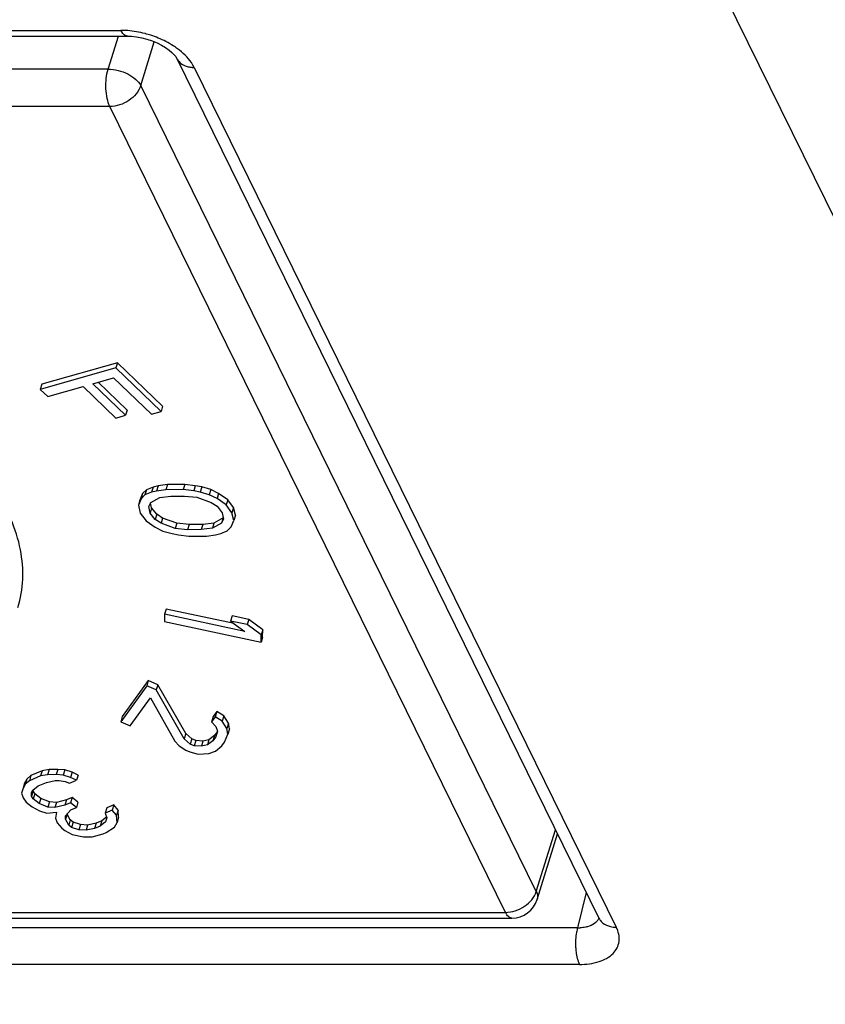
# Model space of a CAD drawing. Header units: millimetres. Extents: x 0 to 420, y 0 to 297.
# Tile 7 of 76: x 132.44 to 136.49, y 43.2 to 48.15. Entities that reach past the tile are written whole.
import ezdxf

# ---------------------------------------------------------------- set-up
doc = ezdxf.new("R2010")
doc.units = ezdxf.units.MM
doc.header["$LTSCALE"] = 23.1
doc.layers.get('0').update_dxf_attribs({"linetype": 'CONTINUOUS'})

msp = doc.modelspace()

# ---------------------------------------------------------------- linework, layer by layer
at = {"color": 9, "linetype": 'CONTINUOUS'}
for p, q in [((146.10432, 27.64267), (128.25646, 64.01278)), ((126.6197, 48.09287), (132.95202, 48.09287)), ((132.88768, 47.89811), (132.93894, 48.06398)), ((133.05117, 47.81523), (133.11933, 48.03582)), ((132.88768, 47.89811), (126.77184, 47.89811)), ((133.31963, 47.9065), (135.43714, 43.59148)), ((135.03597, 43.77062), (133.05117, 47.81523)), ((132.89608, 47.71079), (126.78024, 47.71079)), ((134.88089, 43.66618), (132.89608, 47.71079)), ((135.03597, 43.77062), (135.1319, 44.08104)), ((135.28671, 43.76557), (135.24294, 43.58874)), ((128.76504, 43.66618), (134.88089, 43.66618)), ((135.24294, 43.58874), (128.91063, 43.58874)), ((135.25244, 43.40511), (128.92012, 43.40511))]:
    msp.add_line(p, q, dxfattribs=at)
at = {"color": 7, "linetype": 'CONTINUOUS'}
for p, q in [((126.65198, 48.06398), (132.9843, 48.06398)), ((132.98452, 48.06398), (132.9843, 48.06398)), ((133.23221, 47.95221), (135.34978, 43.63704)), ((132.93409, 46.4248), (132.55504, 46.317)), ((132.93409, 46.4248), (132.92602, 46.39868)), ((133.16117, 46.20616), (132.93409, 46.4248)), ((132.92602, 46.39868), (132.54697, 46.29089)), ((133.1531, 46.18005), (132.92602, 46.39868)), ((132.55504, 46.317), (132.54697, 46.29089)), ((132.58482, 46.25445), (132.76225, 46.30491)), ((132.76225, 46.30491), (132.92625, 46.14701)), ((132.81064, 46.31867), (132.91548, 46.34848)), ((132.97464, 46.16077), (132.81064, 46.31867)), ((132.98271, 46.18688), (132.8378, 46.32639)), ((132.91548, 46.34848), (133.10471, 46.16629)), ((132.54697, 46.29089), (132.58482, 46.25445)), ((133.16117, 46.20616), (133.1531, 46.18005)), ((132.92625, 46.14701), (132.97464, 46.16077)), ((132.98271, 46.18688), (132.97464, 46.16077)), ((133.10471, 46.16629), (133.1531, 46.18005)), ((133.18487, 45.81361), (133.13919, 45.80696)), ((133.18487, 45.81361), (133.1768, 45.7875)), ((133.2729, 45.81392), (133.18487, 45.81361)), ((133.2729, 45.81392), (133.26484, 45.78781)), ((133.32504, 45.80762), (133.2729, 45.81392)), ((133.06075, 45.76776), (133.04755, 45.73528)), ((133.06075, 45.76776), (133.05268, 45.74165)), ((133.07234, 45.76118), (133.05268, 45.74165)), ((133.08041, 45.78729), (133.06075, 45.76776)), ((133.08041, 45.78729), (133.07234, 45.76118)), ((133.10501, 45.77427), (133.07234, 45.76118)), ((133.11308, 45.80038), (133.08041, 45.78729)), ((133.11308, 45.80038), (133.10501, 45.77427)), ((133.13113, 45.78085), (133.10501, 45.77427)), ((133.13919, 45.80696), (133.11308, 45.80038)), ((133.13919, 45.80696), (133.13113, 45.78085)), ((133.1768, 45.7875), (133.13113, 45.78085)), ((133.26484, 45.78781), (133.1768, 45.7875)), ((133.31697, 45.78151), (133.26484, 45.78781)), ((133.32504, 45.80762), (133.31697, 45.78151)), ((133.34954, 45.77514), (133.31697, 45.78151)), ((133.35761, 45.80125), (133.32504, 45.80762)), ((133.35761, 45.80125), (133.34954, 45.77514)), ((133.39512, 45.76233), (133.34954, 45.77514)), ((133.40319, 45.78844), (133.35761, 45.80125)), ((133.40319, 45.78844), (133.39512, 45.76233)), ((133.43415, 45.74301), (133.39512, 45.76233)), ((133.44222, 45.76912), (133.40319, 45.78844)), ((133.44222, 45.76912), (133.43415, 45.74301)), ((133.4877, 45.73685), (133.44222, 45.76912)), ((133.05268, 45.74165), (133.03948, 45.70917)), ((133.04755, 45.73528), (133.03948, 45.70917)), ((133.09161, 45.70287), (133.10149, 45.72236)), ((133.10604, 45.69657), (133.101, 45.72227)), ((133.10149, 45.72236), (133.14727, 45.74847)), ((133.14727, 45.74847), (133.20273, 45.75516)), ((133.20273, 45.75516), (133.27119, 45.7554)), ((133.27119, 45.7554), (133.33311, 45.74914)), ((133.33311, 45.74914), (133.40471, 45.72345)), ((133.40471, 45.72345), (133.43396, 45.70409)), ((133.47964, 45.71074), (133.43415, 45.74301)), ((133.4877, 45.73685), (133.47964, 45.71074)), ((133.50879, 45.67193), (133.47964, 45.71074)), ((133.51685, 45.69804), (133.4877, 45.73685)), ((133.03948, 45.70917), (133.04907, 45.67028)), ((133.04907, 45.67028), (133.07822, 45.63147)), ((133.09797, 45.67046), (133.09161, 45.70287)), ((133.10604, 45.69657), (133.09797, 45.67046)), ((133.1239, 45.63812), (133.09797, 45.67046)), ((133.13197, 45.66423), (133.10604, 45.69657)), ((133.13197, 45.66423), (133.1239, 45.63812)), ((133.16121, 45.64487), (133.13197, 45.66423)), ((133.43396, 45.70409), (133.45988, 45.67175)), ((133.45988, 45.67175), (133.46624, 45.63934)), ((133.51685, 45.69804), (133.50879, 45.67193)), ((133.51837, 45.63304), (133.50879, 45.67193)), ((133.52644, 45.65915), (133.51685, 45.69804)), ((133.07822, 45.63147), (133.1237, 45.5992)), ((133.15314, 45.61876), (133.1239, 45.63812)), ((133.16121, 45.64487), (133.15314, 45.61876)), ((133.22474, 45.59307), (133.15314, 45.61876)), ((133.23281, 45.61918), (133.16121, 45.64487)), ((133.23281, 45.61918), (133.22474, 45.59307)), ((133.29473, 45.61292), (133.23281, 45.61918)), ((133.29473, 45.61292), (133.28666, 45.58681)), ((133.3632, 45.61316), (133.29473, 45.61292)), ((133.3632, 45.61316), (133.35513, 45.58705)), ((133.41866, 45.61985), (133.3632, 45.61316)), ((133.41866, 45.61985), (133.41059, 45.59374)), ((133.45636, 45.61985), (133.41059, 45.59374)), ((133.46443, 45.64596), (133.41866, 45.61985)), ((133.46443, 45.64596), (133.45636, 45.61985)), ((133.46624, 45.63934), (133.45636, 45.61985)), ((133.50517, 45.60056), (133.51837, 45.63304)), ((133.52644, 45.65915), (133.51837, 45.63304)), ((133.1237, 45.5992), (133.16273, 45.57988)), ((133.16273, 45.57988), (133.20831, 45.56707)), ((133.20831, 45.56707), (133.24088, 45.5607)), ((133.28666, 45.58681), (133.22474, 45.59307)), ((133.35513, 45.58705), (133.28666, 45.58681)), ((133.41059, 45.59374), (133.35513, 45.58705)), ((133.42673, 45.56136), (133.45284, 45.56794)), ((133.45284, 45.56794), (133.48551, 45.58103)), ((133.48551, 45.58103), (133.50517, 45.60056)), ((133.24088, 45.5607), (133.29302, 45.5544)), ((133.29302, 45.5544), (133.38105, 45.55471)), ((133.38105, 45.55471), (133.42673, 45.56136)), ((133.17903, 45.1882), (133.17096, 45.16209)), ((133.51987, 45.11521), (133.17903, 45.1882)), ((133.17096, 45.16209), (133.16969, 45.12547)), ((133.16969, 45.12547), (133.65471, 45.02161)), ((133.57342, 45.0759), (133.17096, 45.16209)), ((133.51052, 45.1541), (133.50245, 45.12799)), ((133.50245, 45.12799), (133.57342, 45.0759)), ((133.58501, 45.11031), (133.50245, 45.12799)), ((133.59308, 45.13642), (133.51052, 45.1541)), ((133.59308, 45.13642), (133.58501, 45.11031)), ((133.66405, 45.08433), (133.59308, 45.13642)), ((133.65598, 45.05822), (133.58501, 45.11031)), ((133.66405, 45.08433), (133.65598, 45.05822)), ((133.66278, 45.04772), (133.66405, 45.08433)), ((133.65471, 45.02161), (133.65598, 45.05822)), ((133.66278, 45.04772), (133.65471, 45.02161)), ((133.08925, 44.82944), (132.95871, 44.64918)), ((133.08925, 44.82944), (133.08118, 44.80333)), ((133.13742, 44.80848), (133.08925, 44.82944)), ((133.08118, 44.80333), (132.95064, 44.62307)), ((133.12935, 44.78236), (133.08118, 44.80333)), ((133.13742, 44.80848), (133.12935, 44.78236)), ((133.26869, 44.53734), (133.12935, 44.78236)), ((133.27676, 44.56345), (133.13742, 44.80848)), ((132.99882, 44.6021), (133.10034, 44.74231)), ((133.10034, 44.74231), (133.22166, 44.52488)), ((133.43247, 44.67349), (133.41434, 44.64846)), ((133.43247, 44.67349), (133.4244, 44.64738)), ((133.46739, 44.65171), (133.43247, 44.67349)), ((132.95871, 44.64918), (132.95064, 44.62307)), ((133.41434, 44.64846), (133.40627, 44.62234)), ((133.4244, 44.64738), (133.40627, 44.62234)), ((133.45932, 44.6256), (133.4244, 44.64738)), ((133.46739, 44.65171), (133.45932, 44.6256)), ((133.48335, 44.5888), (133.45932, 44.6256)), ((133.49142, 44.61491), (133.46739, 44.65171)), ((132.95064, 44.62307), (132.99882, 44.6021)), ((133.40627, 44.62234), (133.42793, 44.59975)), ((133.43632, 44.57634), (133.42782, 44.54712)), ((133.42793, 44.59975), (133.43632, 44.57634)), ((133.49142, 44.61491), (133.48335, 44.5888)), ((133.48812, 44.56039), (133.48335, 44.5888)), ((133.49619, 44.5865), (133.48812, 44.56039)), ((133.49619, 44.5865), (133.49142, 44.61491)), ((133.22166, 44.52488), (133.24331, 44.50229)), ((133.27676, 44.56345), (133.26869, 44.53734)), ((133.29998, 44.51056), (133.26869, 44.53734)), ((133.30805, 44.53667), (133.27676, 44.56345)), ((133.30805, 44.53667), (133.29998, 44.51056)), ((133.32732, 44.52828), (133.30805, 44.53667)), ((133.32732, 44.52828), (133.31925, 44.50217)), ((133.36348, 44.52572), (133.32732, 44.52828)), ((133.36348, 44.52572), (133.35541, 44.49961)), ((133.39362, 44.53235), (133.36348, 44.52572)), ((133.39362, 44.53235), (133.38555, 44.50624)), ((133.41332, 44.52709), (133.38555, 44.50624)), ((133.42139, 44.5532), (133.39362, 44.53235)), ((133.42139, 44.5532), (133.41332, 44.52709)), ((133.42782, 44.54712), (133.41332, 44.52709)), ((133.43509, 44.57212), (133.42139, 44.5532)), ((133.47237, 44.52114), (133.48812, 44.56039)), ((133.24331, 44.50229), (133.27822, 44.48051)), ((133.27822, 44.48051), (133.29749, 44.47213)), ((133.31925, 44.50217), (133.29998, 44.51056)), ((133.35541, 44.49961), (133.31925, 44.50217)), ((133.38555, 44.50624), (133.35541, 44.49961)), ((133.3927, 44.46362), (133.42648, 44.47526)), ((133.42648, 44.47526), (133.45787, 44.50112)), ((133.45787, 44.50112), (133.47237, 44.52114)), ((133.29749, 44.47213), (133.33966, 44.46036)), ((133.33966, 44.46036), (133.3927, 44.46362)), ((132.5567, 44.37697), (132.50071, 44.35277)), ((132.5567, 44.37697), (132.54863, 44.35086)), ((132.59214, 44.38322), (132.5567, 44.37697)), ((132.59214, 44.38322), (132.58407, 44.35711)), ((132.63503, 44.38363), (132.59214, 44.38322)), ((132.63503, 44.38363), (132.62696, 44.35752)), ((132.67092, 44.38101), (132.63503, 44.38363)), ((132.67092, 44.38101), (132.66285, 44.3549)), ((132.70725, 44.36952), (132.67092, 44.38101)), ((132.48016, 44.33482), (132.46706, 44.31103)), ((132.48016, 44.33482), (132.47209, 44.30871)), ((132.50071, 44.35277), (132.48016, 44.33482)), ((132.50071, 44.35277), (132.49264, 44.32666)), ((132.54863, 44.35086), (132.49264, 44.32666)), ((132.58407, 44.35711), (132.54863, 44.35086)), ((132.57887, 44.3186), (132.6213, 44.32788)), ((132.62696, 44.35752), (132.58407, 44.35711)), ((132.6213, 44.32788), (132.64275, 44.32808)), ((132.66285, 44.3549), (132.62696, 44.35752)), ((132.64275, 44.32808), (132.67164, 44.32244)), ((132.69918, 44.34341), (132.66285, 44.3549)), ((132.69353, 44.31377), (132.72852, 44.32889)), ((132.70725, 44.36952), (132.69918, 44.34341)), ((132.72852, 44.32889), (132.69918, 44.34341)), ((132.73659, 44.355), (132.70725, 44.36952)), ((132.73659, 44.355), (132.72852, 44.32889)), ((132.45899, 44.28491), (132.45289, 44.26415)), ((132.46706, 44.31103), (132.45899, 44.28491)), ((132.47209, 44.30871), (132.45899, 44.28491)), ((132.49264, 44.32666), (132.47209, 44.30871)), ((132.50278, 44.26758), (132.50933, 44.27947)), ((132.50933, 44.27947), (132.53687, 44.30045)), ((132.51175, 44.27594), (132.51156, 44.27959)), ((132.53687, 44.30045), (132.57887, 44.3186)), ((132.67164, 44.32244), (132.69353, 44.31377)), ((132.45289, 44.26415), (132.46124, 44.24056)), ((132.46124, 44.24056), (132.47658, 44.21999)), ((132.50368, 44.24983), (132.50278, 44.26758)), ((132.51175, 44.27594), (132.50368, 44.24983)), ((132.51157, 44.23512), (132.50368, 44.24983)), ((132.51964, 44.26123), (132.51157, 44.23512)), ((132.54136, 44.21173), (132.51157, 44.23512)), ((132.51964, 44.26123), (132.51175, 44.27594)), ((132.54943, 44.23784), (132.51964, 44.26123)), ((132.54943, 44.23784), (132.54136, 44.21173)), ((132.59321, 44.2205), (132.54943, 44.23784)), ((132.67854, 44.23019), (132.6291, 44.21788)), ((132.67854, 44.23019), (132.67047, 44.20408)), ((132.70653, 44.24229), (132.67854, 44.23019)), ((132.70653, 44.24229), (132.69847, 44.21618)), ((132.73632, 44.2189), (132.70653, 44.24229)), ((132.47658, 44.21999), (132.50637, 44.1966)), ((132.50637, 44.1966), (132.54315, 44.17624)), ((132.58514, 44.19439), (132.54136, 44.21173)), ((132.59321, 44.2205), (132.58514, 44.19439)), ((132.62103, 44.19177), (132.58514, 44.19439)), ((132.6291, 44.21788), (132.59321, 44.2205)), ((132.6291, 44.21788), (132.62103, 44.19177)), ((132.67047, 44.20408), (132.62103, 44.19177)), ((132.69847, 44.21618), (132.67047, 44.20408)), ((132.67316, 44.15084), (132.70026, 44.18069)), ((132.72825, 44.19279), (132.69847, 44.21618)), ((132.70026, 44.18069), (132.72825, 44.19279)), ((132.73632, 44.2189), (132.72825, 44.19279)), ((132.88078, 44.19068), (132.87271, 44.16457)), ((132.9077, 44.1797), (132.87271, 44.16457)), ((132.91577, 44.20581), (132.88078, 44.19068)), ((132.91577, 44.20581), (132.9077, 44.1797)), ((132.93049, 44.15329), (132.9077, 44.1797)), ((132.93856, 44.1794), (132.91577, 44.20581)), ((132.93856, 44.1794), (132.93049, 44.15329)), ((132.94035, 44.14391), (132.93856, 44.1794)), ((132.54315, 44.17624), (132.57949, 44.16475)), ((132.57949, 44.16475), (132.62938, 44.16818)), ((132.62938, 44.16818), (132.62373, 44.13854)), ((132.62373, 44.13854), (132.63207, 44.11495)), ((132.67406, 44.1331), (132.67316, 44.15084)), ((132.68213, 44.15921), (132.67406, 44.1331)), ((132.68985, 44.10366), (132.67406, 44.1331)), ((132.69792, 44.12977), (132.68213, 44.15921)), ((132.69792, 44.12977), (132.68985, 44.10366)), ((132.71281, 44.11808), (132.69792, 44.12977)), ((132.8792, 44.14342), (132.85547, 44.12535)), ((132.87271, 44.16457), (132.88105, 44.14098)), ((132.88105, 44.14098), (132.87495, 44.12021)), ((132.93228, 44.1178), (132.93049, 44.15329)), ((132.94035, 44.14391), (132.93228, 44.1178)), ((132.63207, 44.11495), (132.65486, 44.08854)), ((132.65486, 44.08854), (132.66975, 44.07684)), ((132.70474, 44.09197), (132.68985, 44.10366)), ((132.71281, 44.11808), (132.70474, 44.09197)), ((132.74108, 44.08048), (132.70474, 44.09197)), ((132.74915, 44.10659), (132.71281, 44.11808)), ((132.74915, 44.10659), (132.74108, 44.08048)), ((132.77697, 44.07786), (132.74108, 44.08048)), ((132.78504, 44.10397), (132.74915, 44.10659)), ((132.78504, 44.10397), (132.77697, 44.07786)), ((132.81941, 44.08714), (132.77697, 44.07786)), ((132.82748, 44.11325), (132.78504, 44.10397)), ((132.82748, 44.11325), (132.81941, 44.08714)), ((132.8474, 44.09924), (132.81941, 44.08714)), ((132.85547, 44.12535), (132.82748, 44.11325)), ((132.85547, 44.12535), (132.8474, 44.09924)), ((132.87495, 44.12021), (132.8474, 44.09924)), ((132.87764, 44.06698), (132.91918, 44.094)), ((132.91918, 44.094), (132.93228, 44.1178)), ((132.66975, 44.07684), (132.70654, 44.05648)), ((132.70654, 44.05648), (132.76432, 44.0452)), ((132.76432, 44.0452), (132.80721, 44.0456)), ((132.80721, 44.0456), (132.86364, 44.06093)), ((132.86364, 44.06093), (132.87764, 44.06698)), ((135.04055, 43.73125), (135.14217, 44.0601)), ((128.79732, 43.63729), (134.91316, 43.63729)), ((135.35002, 43.63673), (135.35006, 43.63667))]:
    msp.add_line(p, q, dxfattribs=at)
msp.add_lwpolyline([(132.98452, 48.06401), (133.00577, 48.06322), (133.03039, 48.06053), (133.05641, 48.05574), (133.08269, 48.04894), (133.10852, 48.0403), (133.13329, 48.03003), (133.15604, 48.01857), (133.17633, 48.00634), (133.19387, 47.99381), (133.20815, 47.9817), (133.21905, 47.97067), (133.22675, 47.96117), (133.23135, 47.95398), (133.23229, 47.95215)], dxfattribs=at)
at = {"color": 9, "linetype": 'CONTINUOUS'}
for centre, radius, start, end in [((132.95164, 47.66227), 0.4306, 85.45501, 89.94878), ((132.94048, 47.5736), 0.52015, 67.55828, 71.88377), ((133.29501, 47.98267), 0.06975, 205.9464, 222.22026), ((133.31955, 48.04087), 0.13436, 265.61772, 270.03282), ((135.41254, 43.66765), 0.06975, 206.00415, 222.21267), ((135.24848, 43.79302), 0.20435, 268.44597, 272.12259), ((135.29183, 43.66183), 0.06269, 315.00748, 323.08387)]:
    msp.add_arc(centre, radius, start, end, dxfattribs=at)
at = {"color": 7, "linetype": 'CONTINUOUS'}
msp.add_arc((134.91316, 43.77062), 0.13333, 270.02497, 342.87162, dxfattribs=at)
at = {"color": 9, "linetype": 'CONTINUOUS'}
for points, knots in [([(132.9843, 48.06401), (132.98134, 48.06403), (132.96642, 48.06783), (132.95728, 48.08216), (132.95202, 48.09287)], [0, 0, 0, 0, 0.1984348, 1, 1, 1, 1]), ([(133.10221, 48.06796), (133.09266, 48.07109), (133.05462, 48.08234), (133.01527, 48.0892), (132.98576, 48.09152)], [0, 0, 0, 0, 0.2536207, 1, 1, 1, 1]), ([(133.23643, 48.00005), (133.22922, 48.00538), (133.19853, 48.02647), (133.16515, 48.04357), (133.13904, 48.05436)], [0, 0, 0, 0, 0.240938, 1, 1, 1, 1]), ([(133.31963, 47.9065), (133.31551, 47.91496), (133.29394, 47.95113), (133.26261, 47.98069), (133.23643, 48.00005)], [0, 0, 0, 0, 0.2242202, 1, 1, 1, 1]), ([(133.24336, 47.9358), (133.2462, 47.93268), (133.25938, 47.92058), (133.27642, 47.91317), (133.28963, 47.90998)], [0, 0, 0, 0, 0.2371783, 1, 1, 1, 1]), ([(132.89608, 47.71079), (132.88995, 47.72329), (132.88109, 47.75292), (132.8755, 47.80058), (132.877, 47.85038), (132.88304, 47.88308), (132.88768, 47.89811)], [0, 0, 0, 0, 0.2190261, 0.4806644, 0.7525741, 1, 1, 1, 1]), ([(132.88768, 47.89811), (132.90451, 47.89811), (132.9387, 47.8935), (132.98613, 47.87609), (133.02564, 47.85041), (133.04524, 47.8273), (133.05117, 47.81523)], [0, 0, 0, 0, 0.2647167, 0.5366313, 0.7885139, 1, 1, 1, 1]), ([(133.05117, 47.81523), (133.04187, 47.78517), (133.00619, 47.74511), (132.94703, 47.71673), (132.91278, 47.71079), (132.89608, 47.71079)], [0, 0, 0, 0, 0.4803823, 0.7450944, 1, 1, 1, 1]), ([(134.88089, 43.66618), (134.89759, 43.66618), (134.93184, 43.67212), (134.99099, 43.70051), (135.02668, 43.74056), (135.03597, 43.77062)], [0, 0, 0, 0, 0.2549246, 0.5196302, 1, 1, 1, 1]), ([(135.03597, 43.77062), (135.03908, 43.76429), (135.04343, 43.75128), (135.04245, 43.73744), (135.04058, 43.73135)], [0, 0, 0, 0, 0.5257324, 1, 1, 1, 1]), ([(134.91316, 43.63729), (134.91021, 43.63729), (134.90384, 43.63877), (134.89524, 43.64482), (134.88737, 43.65421), (134.88299, 43.66189), (134.88089, 43.66618)], [0, 0, 0, 0, 0.1953981, 0.4179023, 0.6844831, 1, 1, 1, 1]), ([(135.24293, 43.58875), (135.24086, 43.58153), (135.23372, 43.54979), (135.23195, 43.51694), (135.23324, 43.49199)], [0, 0, 0, 0, 0.2312488, 1, 1, 1, 1]), ([(135.25244, 43.40511), (135.2857, 43.40505), (135.34615, 43.41216), (135.42306, 43.45053), (135.46047, 43.52076), (135.44781, 43.56972), (135.43714, 43.59148)], [0, 0, 0, 0, 0.3111263, 0.5625019, 0.7732823, 1, 1, 1, 1]), ([(135.29205, 43.59398), (135.28925, 43.59324), (135.27742, 43.5905), (135.26528, 43.58916), (135.25604, 43.58881)], [0, 0, 0, 0, 0.2384282, 1, 1, 1, 1]), ([(135.33616, 43.61751), (135.33345, 43.61479), (135.32056, 43.60393), (135.30455, 43.5973), (135.29205, 43.59398)], [0, 0, 0, 0, 0.2289958, 1, 1, 1, 1]), ([(135.36088, 43.62079), (135.36374, 43.61765), (135.37698, 43.6055), (135.39411, 43.59809), (135.40739, 43.5949)], [0, 0, 0, 0, 0.237118, 1, 1, 1, 1]), ([(135.23324, 43.49199), (135.23367, 43.48369), (135.23644, 43.45414), (135.24299, 43.42435), (135.25244, 43.40511)], [0, 0, 0, 0, 0.2793377, 1, 1, 1, 1])]:
    msp.add_open_spline(points, degree=3, knots=knots, dxfattribs=at)
for points in [[(133.28963, 47.90998), (133.29608, 47.90842), (133.30267, 47.9074), (133.30929, 47.90689)], [(135.34952, 43.6377), (135.34763, 43.6329), (135.34505, 43.62831), (135.34195, 43.62418)], [(135.40739, 43.5949), (135.41709, 43.59257), (135.42715, 43.59148), (135.43714, 43.59148)]]:
    msp.add_open_spline(points, degree=3, dxfattribs=at)
at = {"color": 7, "linetype": 'CONTINUOUS'}
msp.add_open_spline([(132.43521, 45.1964), (132.44928, 45.24194), (132.4657, 45.33924), (132.45261, 45.49088), (132.40332, 45.64578), (132.31962, 45.80059), (132.20368, 45.95236), (132.00354, 46.15255), (131.8223, 46.27928), (131.692, 46.35442)], degree=3, knots=[0, 0, 0, 0, 0.0969586, 0.1981181, 0.3068577, 0.4253207, 0.5544168, 0.6940192, 1, 1, 1, 1], dxfattribs=at)

doc.saveas('drawing.dxf')
